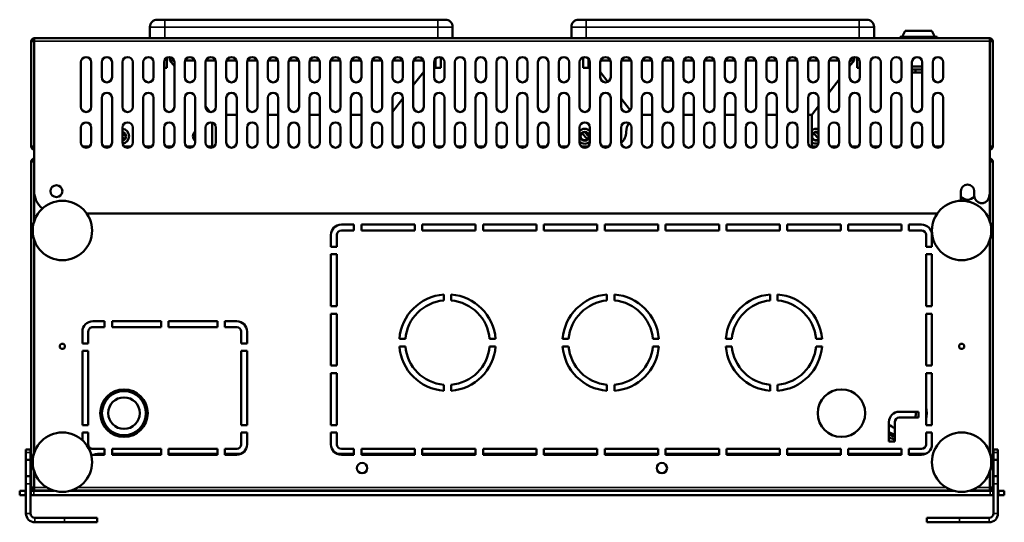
# Model space of a CAD drawing. Header units: millimetres. Extents: x -1106 to 8832, y -1538 to 1985.
# Tile 6 of 42: x -183 to 481, y 1496 to 1835. Entities that reach past the tile are written whole.
import ezdxf

# ---------------------------------------------------------------- set-up
doc = ezdxf.new("R2010")
doc.units = ezdxf.units.MM
doc.layers.add('Видимые тонкие (ГОСТ)', color=7, linetype='Continuous', lineweight=35)
doc.layers.add('Видимый контур (ГОСТ)', color=7, linetype='Continuous', lineweight=50)

msp = doc.modelspace()

# ---------------------------------------------------------------- linework, layer by layer
at = {"layer": 'Видимые тонкие (ГОСТ)'}
for p, q in [((-84.88, 1834.58), (-84.88, 1829.58)), ((99.12, 1829.58), (99.12, 1834.58)), ((199.12, 1834.58), (199.12, 1829.58)), ((383.12, 1829.58), (383.12, 1834.58)), ((-84.88, 1829.58), (-94.88, 1829.58)), ((-84.88, 1829.58), (99.12, 1829.58)), ((-84.88, 1822.08), (-84.88, 1829.58)), ((109.12, 1829.58), (99.12, 1829.58)), ((99.12, 1829.58), (99.12, 1822.08)), ((199.12, 1829.58), (189.12, 1829.58)), ((199.12, 1829.58), (383.12, 1829.58)), ((199.12, 1822.08), (199.12, 1829.58)), ((393.12, 1829.58), (383.12, 1829.58)), ((383.12, 1829.58), (383.12, 1822.08)), ((471.12, 1820.08), (-172.88, 1820.08)), ((198.12, 1748.38), (198.12, 1748.58)), ((-175.38, 1543.08), (-178.38, 1543.08)), ((476.62, 1543.08), (473.62, 1543.08)), ((-178.38, 1522.08), (-175.38, 1522.08)), ((-164.41, 1519.58), (-172.88, 1519.58)), ((441.59, 1519.58), (-143.34, 1519.58)), ((471.12, 1519.58), (462.66, 1519.58)), ((473.62, 1522.08), (476.62, 1522.08)), ((-173.13, 1514.33), (-173.13, 1517.33)), ((471.37, 1517.33), (471.37, 1514.33)), ((-178.38, 1502.08), (-175.38, 1502.08)), ((473.62, 1502.08), (476.62, 1502.08)), ((-172.38, 1499.08), (-172.38, 1496.08)), ((-152.38, 1499.08), (-152.38, 1496.08)), ((450.62, 1496.08), (450.62, 1499.08)), ((470.62, 1496.08), (470.62, 1499.08))]:
    msp.add_line(p, q, dxfattribs=at)
msp.add_circle((-112.38, 1569.58), 15.55, dxfattribs=at)
for radius, start, end in [(15.55, 241.17021, 256.9953), (16.47, 242.90274, 257.72713)]:
    msp.add_arc((410.62, 1569.58), radius, start, end, dxfattribs=at)
at = {"layer": 'Видимый контур (ГОСТ)'}
for p, q in [((-89.88, 1834.58), (-84.88, 1834.58)), ((99.12, 1834.58), (-84.88, 1834.58)), ((99.12, 1834.58), (104.12, 1834.58)), ((194.12, 1834.58), (199.12, 1834.58)), ((383.12, 1834.58), (199.12, 1834.58)), ((383.12, 1834.58), (388.12, 1834.58)), ((-94.88, 1829.58), (-94.88, 1822.08)), ((109.12, 1822.08), (109.12, 1829.58)), ((189.12, 1829.58), (189.12, 1822.08)), ((393.12, 1822.08), (393.12, 1829.58)), ((414.12, 1827.08), (412.12, 1823.08)), ((414.12, 1827.08), (432.12, 1827.08)), ((432.12, 1827.08), (434.12, 1823.08)), ((-172.88, 1820.08), (-174.88, 1820.08)), ((-174.88, 1749.08), (-174.88, 1820.08)), ((-172.88, 1822.08), (-172.88, 1820.08)), ((-172.88, 1822.08), (471.12, 1822.08)), ((-172.88, 1719.08), (-172.88, 1820.08)), ((410.68, 1823.08), (435.57, 1823.08)), ((410.68, 1823.08), (410.68, 1822.08)), ((435.57, 1823.08), (435.57, 1822.08)), ((471.12, 1820.08), (471.12, 1822.08)), ((473.12, 1820.08), (471.12, 1820.08)), ((471.12, 1820.08), (471.12, 1719.08)), ((473.12, 1820.08), (473.12, 1749.08)), ((-141.38, 1775.88), (-141.38, 1805.88)), ((-134.38, 1805.88), (-134.38, 1775.88)), ((-127.38, 1795.88), (-127.38, 1805.88)), ((-120.38, 1805.88), (-120.38, 1795.88)), ((-113.38, 1775.88), (-113.38, 1805.88)), ((-106.38, 1805.88), (-106.38, 1775.88)), ((-99.38, 1795.88), (-99.38, 1805.88)), ((-92.38, 1805.88), (-92.38, 1795.88)), ((-85.38, 1775.88), (-85.38, 1805.88)), ((-83.38, 1809.04), (-83.38, 1802.08)), ((-81.38, 1809.34), (-81.38, 1807.08)), ((-81.38, 1807.08), (-78.38, 1803.23)), ((-81.38, 1807.08), (-78.59, 1807.08)), ((-78.38, 1805.88), (-78.38, 1775.88)), ((-71.38, 1795.88), (-71.38, 1805.88)), ((-71.16, 1807.08), (-64.59, 1807.08)), ((-64.38, 1805.88), (-64.38, 1795.88)), ((-57.38, 1775.88), (-57.38, 1805.88)), ((-57.16, 1807.08), (-50.59, 1807.08)), ((-50.38, 1805.88), (-50.38, 1775.88)), ((-43.38, 1795.88), (-43.38, 1805.88)), ((-43.16, 1807.08), (-36.59, 1807.08)), ((-36.38, 1805.88), (-36.38, 1795.88)), ((-29.38, 1775.88), (-29.38, 1805.88)), ((-29.16, 1807.08), (-22.59, 1807.08)), ((-22.38, 1805.88), (-22.38, 1775.88)), ((-15.38, 1795.88), (-15.38, 1805.88)), ((-15.16, 1807.08), (-8.59, 1807.08)), ((-8.38, 1805.88), (-8.38, 1795.88)), ((-1.38, 1775.88), (-1.38, 1805.88)), ((-1.16, 1807.08), (5.41, 1807.08)), ((5.62, 1805.88), (5.62, 1775.88)), ((12.62, 1795.88), (12.62, 1805.88)), ((12.84, 1807.08), (19.41, 1807.08)), ((19.62, 1805.88), (19.62, 1795.88)), ((26.62, 1775.88), (26.62, 1805.88)), ((26.84, 1807.08), (33.41, 1807.08)), ((33.62, 1805.88), (33.62, 1775.88)), ((40.62, 1795.88), (40.62, 1805.88)), ((40.84, 1807.08), (47.41, 1807.08)), ((47.62, 1805.88), (47.62, 1795.88)), ((54.62, 1775.88), (54.62, 1805.88)), ((54.84, 1807.08), (61.41, 1807.08)), ((61.62, 1805.88), (61.62, 1775.88)), ((68.62, 1795.88), (68.62, 1805.88)), ((68.84, 1807.08), (75.41, 1807.08)), ((75.62, 1805.88), (75.62, 1795.88)), ((82.62, 1775.88), (82.62, 1805.88)), ((82.84, 1807.08), (89.41, 1807.08)), ((89.62, 1805.88), (89.62, 1775.88)), ((96.62, 1795.88), (96.62, 1805.88)), ((97.62, 1808.33), (97.62, 1802.08)), ((101.12, 1809.23), (101.12, 1802.08)), ((103.62, 1805.88), (103.62, 1795.88)), ((110.62, 1775.88), (110.62, 1805.88)), ((117.62, 1805.88), (117.62, 1775.88)), ((124.62, 1795.88), (124.62, 1805.88)), ((131.62, 1805.88), (131.62, 1795.88)), ((138.62, 1775.88), (138.62, 1805.88)), ((145.62, 1805.88), (145.62, 1775.88)), ((152.62, 1795.88), (152.62, 1805.88)), ((159.62, 1805.88), (159.62, 1795.88)), ((166.62, 1775.88), (166.62, 1805.88)), ((173.62, 1805.88), (173.62, 1775.88)), ((180.62, 1795.88), (180.62, 1805.88)), ((187.62, 1805.88), (187.62, 1795.88)), ((194.62, 1775.88), (194.62, 1805.88)), ((197.12, 1809.23), (197.12, 1802.08)), ((200.62, 1808.33), (200.62, 1802.08)), ((201.62, 1805.88), (201.62, 1775.88)), ((208.62, 1795.88), (208.62, 1805.88)), ((208.84, 1807.08), (215.41, 1807.08)), ((215.62, 1805.88), (215.62, 1795.88)), ((222.62, 1775.88), (222.62, 1805.88)), ((222.84, 1807.08), (229.41, 1807.08)), ((229.62, 1805.88), (229.62, 1775.88)), ((236.62, 1795.88), (236.62, 1805.88)), ((236.84, 1807.08), (243.41, 1807.08)), ((243.62, 1805.88), (243.62, 1795.88)), ((250.62, 1775.88), (250.62, 1805.88)), ((250.84, 1807.08), (257.41, 1807.08)), ((257.62, 1805.88), (257.62, 1775.88)), ((264.62, 1795.88), (264.62, 1805.88)), ((264.84, 1807.08), (271.41, 1807.08)), ((271.62, 1805.88), (271.62, 1795.88)), ((278.62, 1775.88), (278.62, 1805.88)), ((278.84, 1807.08), (285.41, 1807.08)), ((285.62, 1805.88), (285.62, 1775.88)), ((292.62, 1795.88), (292.62, 1805.88)), ((292.84, 1807.08), (299.41, 1807.08)), ((299.62, 1805.88), (299.62, 1795.88)), ((306.62, 1775.88), (306.62, 1805.88)), ((306.84, 1807.08), (313.41, 1807.08)), ((313.62, 1805.88), (313.62, 1775.88)), ((320.62, 1795.88), (320.62, 1805.88)), ((320.84, 1807.08), (327.41, 1807.08)), ((327.62, 1805.88), (327.62, 1795.88)), ((334.62, 1775.88), (334.62, 1805.88)), ((334.84, 1807.08), (341.41, 1807.08)), ((341.62, 1805.88), (341.62, 1775.88)), ((348.62, 1795.88), (348.62, 1805.88)), ((348.84, 1807.08), (355.41, 1807.08)), ((355.62, 1805.88), (355.62, 1795.88)), ((362.62, 1775.88), (362.62, 1805.88)), ((362.84, 1807.08), (369.41, 1807.08)), ((369.62, 1805.88), (369.62, 1775.88)), ((376.62, 1803.23), (379.62, 1807.08)), ((376.62, 1795.88), (376.62, 1805.88)), ((376.84, 1807.08), (379.62, 1807.08)), ((379.62, 1809.34), (379.62, 1807.08)), ((381.62, 1809.04), (381.62, 1802.08)), ((383.62, 1805.88), (383.62, 1795.88)), ((390.62, 1775.88), (390.62, 1805.88)), ((397.62, 1805.88), (397.62, 1775.88)), ((404.62, 1795.88), (404.62, 1805.88)), ((411.62, 1805.88), (411.62, 1795.88)), ((418.62, 1775.88), (418.62, 1805.88)), ((425.62, 1805.88), (425.62, 1775.88)), ((432.62, 1795.88), (432.62, 1805.88)), ((439.62, 1805.88), (439.62, 1795.88)), ((-85.38, 1802.08), (-83.38, 1802.08)), ((82.62, 1790.43), (89.62, 1799.39)), ((97.62, 1802.08), (101.12, 1802.08)), ((197.12, 1802.08), (200.62, 1802.08)), ((208.62, 1799.39), (213.78, 1792.79)), ((381.62, 1802.08), (383.62, 1802.08)), ((418.62, 1803.08), (425.62, 1803.08)), ((425.62, 1801.08), (418.62, 1801.08)), ((421.02, 1799.08), (418.62, 1799.08)), ((421.02, 1801.08), (421.02, 1799.08)), ((425.62, 1799.08), (421.02, 1799.08)), ((362.62, 1785.31), (369.62, 1794.27)), ((-127.38, 1751.88), (-127.38, 1781.88)), ((-120.38, 1781.88), (-120.38, 1751.88)), ((-99.38, 1751.88), (-99.38, 1781.88)), ((-92.38, 1781.88), (-92.38, 1751.88)), ((-71.38, 1751.88), (-71.38, 1781.88)), ((-64.38, 1781.88), (-64.38, 1751.88)), ((-43.38, 1751.88), (-43.38, 1781.88)), ((-36.38, 1781.88), (-36.38, 1751.88)), ((-15.38, 1751.88), (-15.38, 1781.88)), ((-8.38, 1781.88), (-8.38, 1751.88)), ((12.62, 1751.88), (12.62, 1781.88)), ((19.62, 1781.88), (19.62, 1751.88)), ((40.62, 1751.88), (40.62, 1781.88)), ((47.62, 1781.88), (47.62, 1751.88)), ((68.62, 1751.88), (68.62, 1781.88)), ((68.62, 1772.5), (75.62, 1781.46)), ((75.62, 1781.88), (75.62, 1751.88)), ((96.62, 1751.88), (96.62, 1781.88)), ((103.62, 1781.88), (103.62, 1751.88)), ((124.62, 1751.88), (124.62, 1781.88)), ((131.62, 1781.88), (131.62, 1751.88)), ((152.62, 1751.88), (152.62, 1781.88)), ((159.62, 1781.88), (159.62, 1751.88)), ((180.62, 1751.88), (180.62, 1781.88)), ((187.62, 1781.88), (187.62, 1751.88)), ((208.62, 1751.88), (208.62, 1781.88)), ((215.62, 1781.88), (215.62, 1751.88)), ((222.62, 1781.46), (228.77, 1773.59)), ((236.62, 1751.88), (236.62, 1781.88)), ((243.62, 1781.88), (243.62, 1751.88)), ((264.62, 1751.88), (264.62, 1781.88)), ((271.62, 1781.88), (271.62, 1751.88)), ((292.62, 1751.88), (292.62, 1781.88)), ((299.62, 1781.88), (299.62, 1751.88)), ((320.62, 1751.88), (320.62, 1781.88)), ((327.62, 1781.88), (327.62, 1751.88)), ((348.62, 1751.88), (348.62, 1781.88)), ((355.62, 1781.88), (355.62, 1751.88)), ((376.62, 1751.88), (376.62, 1781.88)), ((383.62, 1781.88), (383.62, 1751.88)), ((404.62, 1751.88), (404.62, 1781.88)), ((411.62, 1781.88), (411.62, 1751.88)), ((432.62, 1751.88), (432.62, 1781.88)), ((439.62, 1781.88), (439.62, 1751.88)), ((-57.38, 1776.34), (-54.3, 1772.4)), ((351.12, 1770.58), (355.62, 1776.34)), ((-52.88, 1765.23), (-52.88, 1748.52)), ((-43.38, 1770.58), (-36.38, 1770.58)), ((-15.38, 1770.58), (-8.38, 1770.58)), ((12.62, 1770.58), (19.62, 1770.58)), ((40.62, 1770.58), (47.62, 1770.58)), ((236.62, 1770.58), (243.62, 1770.58)), ((264.62, 1770.58), (271.62, 1770.58)), ((292.62, 1770.58), (299.62, 1770.58)), ((320.62, 1770.58), (327.62, 1770.58)), ((348.62, 1770.58), (351.12, 1770.58)), ((351.12, 1748.52), (351.12, 1770.58)), ((-141.38, 1751.88), (-141.38, 1761.88)), ((-134.38, 1761.88), (-134.38, 1751.88)), ((-113.38, 1751.88), (-113.38, 1761.88)), ((-113.38, 1758.46), (-111.03, 1755.98)), ((-106.38, 1761.88), (-106.38, 1751.88)), ((-85.38, 1751.88), (-85.38, 1761.88)), ((-78.38, 1761.88), (-78.38, 1751.88)), ((-57.38, 1751.88), (-57.38, 1761.88)), ((-50.38, 1761.88), (-50.38, 1751.88)), ((-29.38, 1751.88), (-29.38, 1761.88)), ((-22.38, 1761.88), (-22.38, 1751.88)), ((-1.38, 1751.88), (-1.38, 1761.88)), ((5.62, 1761.88), (5.62, 1751.88)), ((26.62, 1751.88), (26.62, 1761.88)), ((33.62, 1761.88), (33.62, 1751.88)), ((54.62, 1751.88), (54.62, 1761.88)), ((61.62, 1761.88), (61.62, 1751.88)), ((82.62, 1751.88), (82.62, 1761.88)), ((89.62, 1761.88), (89.62, 1751.88)), ((110.62, 1751.88), (110.62, 1761.88)), ((117.62, 1761.88), (117.62, 1751.88)), ((138.62, 1751.88), (138.62, 1761.88)), ((145.62, 1761.88), (145.62, 1751.88)), ((166.62, 1751.88), (166.62, 1761.88)), ((173.62, 1761.88), (173.62, 1751.88)), ((194.62, 1751.88), (194.62, 1761.88)), ((196.44, 1757.86), (196.87, 1758.52)), ((198.19, 1758.92), (200.97, 1755.98)), ((201.62, 1761.88), (201.62, 1751.88)), ((222.62, 1751.88), (222.62, 1761.88)), ((229.62, 1761.88), (229.62, 1751.88)), ((250.62, 1751.88), (250.62, 1761.88)), ((257.62, 1761.88), (257.62, 1751.88)), ((278.62, 1751.88), (278.62, 1761.88)), ((285.62, 1761.88), (285.62, 1751.88)), ((306.62, 1751.88), (306.62, 1761.88)), ((313.62, 1761.88), (313.62, 1751.88)), ((334.62, 1751.88), (334.62, 1761.88)), ((341.62, 1761.88), (341.62, 1751.88)), ((352.44, 1757.86), (352.87, 1758.52)), ((354.19, 1758.92), (355.62, 1757.4)), ((362.62, 1751.88), (362.62, 1761.88)), ((369.62, 1761.88), (369.62, 1751.88)), ((390.62, 1751.88), (390.62, 1761.88)), ((397.62, 1761.88), (397.62, 1751.88)), ((418.62, 1751.88), (418.62, 1761.88)), ((425.62, 1761.88), (425.62, 1751.88)), ((-112.2, 1754.3), (-113.38, 1755.55)), ((-112.2, 1754.3), (-111.51, 1754.68)), ((199.8, 1754.3), (196.44, 1757.86)), ((199.8, 1754.3), (200.49, 1754.68)), ((355.62, 1754.49), (352.44, 1757.86)), ((-174.88, 1749.08), (-172.88, 1749.08)), ((-139.98, 1749.08), (-135.78, 1749.08)), ((-125.98, 1749.08), (-121.78, 1749.08)), ((-111.98, 1749.08), (-107.78, 1749.08)), ((-97.98, 1749.08), (-93.78, 1749.08)), ((-95.88, 1749.08), (-95.88, 1748.38)), ((-83.98, 1749.08), (-79.78, 1749.08)), ((-69.98, 1749.08), (-65.78, 1749.08)), ((-55.98, 1749.08), (-52.88, 1749.08)), ((70.02, 1749.08), (74.22, 1749.08)), ((84.02, 1749.08), (88.22, 1749.08)), ((98.02, 1749.08), (102.22, 1749.08)), ((112.02, 1749.08), (116.22, 1749.08)), ((126.02, 1749.08), (130.22, 1749.08)), ((140.02, 1749.08), (144.22, 1749.08)), ((154.02, 1749.08), (158.22, 1749.08)), ((168.02, 1749.08), (172.22, 1749.08)), ((182.02, 1749.08), (186.22, 1749.08)), ((196.02, 1749.08), (200.22, 1749.08)), ((196.96, 1748.58), (198.12, 1748.58)), ((198.12, 1748.58), (199.29, 1748.58)), ((210.02, 1749.08), (214.22, 1749.08)), ((351.12, 1749.08), (354.22, 1749.08)), ((353.29, 1748.58), (351.12, 1748.58)), ((364.02, 1749.08), (368.22, 1749.08)), ((378.02, 1749.08), (382.22, 1749.08)), ((392.02, 1749.08), (396.22, 1749.08)), ((406.02, 1749.08), (410.22, 1749.08)), ((420.02, 1749.08), (424.22, 1749.08)), ((434.02, 1749.08), (438.22, 1749.08)), ((471.12, 1749.08), (473.12, 1749.08)), ((471.62, 1749.08), (471.62, 1748.21)), ((-172.88, 1739.08), (-174.88, 1739.08)), ((-174.88, 1739.08), (-174.88, 1519.58)), ((473.12, 1739.08), (471.12, 1739.08)), ((473.12, 1519.58), (473.12, 1739.08)), ((-172.88, 1698.82), (-172.88, 1719.08)), ((451.62, 1712.57), (451.62, 1719.08)), ((460.62, 1719.08), (460.62, 1715.95)), ((471.12, 1719.08), (471.12, 1698.82)), ((460.62, 1715.95), (460.62, 1715.5)), ((-137.51, 1704.08), (435.76, 1704.08)), ((34.12, 1696.58), (42.62, 1696.58)), ((42.62, 1692.58), (34.12, 1692.58)), ((42.62, 1696.58), (42.62, 1692.58)), ((47.62, 1692.58), (47.62, 1696.58)), ((47.62, 1696.58), (83.62, 1696.58)), ((83.62, 1692.58), (47.62, 1692.58)), ((83.62, 1696.58), (83.62, 1692.58)), ((88.62, 1696.58), (124.62, 1696.58)), ((88.62, 1692.58), (88.62, 1696.58)), ((124.62, 1692.58), (88.62, 1692.58)), ((124.62, 1696.58), (124.62, 1692.58)), ((129.62, 1696.58), (165.62, 1696.58)), ((129.62, 1692.58), (129.62, 1696.58)), ((165.62, 1692.58), (129.62, 1692.58)), ((165.62, 1696.58), (165.62, 1692.58)), ((170.62, 1696.58), (206.62, 1696.58)), ((170.62, 1692.58), (170.62, 1696.58)), ((206.62, 1692.58), (170.62, 1692.58)), ((206.62, 1696.58), (206.62, 1692.58)), ((211.62, 1696.58), (247.62, 1696.58)), ((211.62, 1692.58), (211.62, 1696.58)), ((247.62, 1692.58), (211.62, 1692.58)), ((247.62, 1696.58), (247.62, 1692.58)), ((252.62, 1696.58), (288.62, 1696.58)), ((252.62, 1692.58), (252.62, 1696.58)), ((288.62, 1692.58), (252.62, 1692.58)), ((288.62, 1696.58), (288.62, 1692.58)), ((293.62, 1696.58), (329.62, 1696.58)), ((293.62, 1692.58), (293.62, 1696.58)), ((329.62, 1692.58), (293.62, 1692.58)), ((329.62, 1696.58), (329.62, 1692.58)), ((334.62, 1696.58), (370.62, 1696.58)), ((334.62, 1692.58), (334.62, 1696.58)), ((370.62, 1692.58), (334.62, 1692.58)), ((370.62, 1696.58), (370.62, 1692.58)), ((375.62, 1696.58), (411.62, 1696.58)), ((375.62, 1692.58), (375.62, 1696.58)), ((411.62, 1692.58), (375.62, 1692.58)), ((411.62, 1696.58), (411.62, 1692.58)), ((416.62, 1692.58), (416.62, 1696.58)), ((416.62, 1696.58), (425.12, 1696.58)), ((425.12, 1692.58), (416.62, 1692.58)), ((-172.88, 1542.82), (-172.88, 1686.33)), ((27.12, 1681.58), (27.12, 1689.58)), ((31.12, 1689.58), (31.12, 1681.58)), ((428.12, 1681.58), (428.12, 1689.58)), ((432.12, 1689.58), (432.12, 1681.58)), ((471.12, 1686.33), (471.12, 1542.82)), ((31.12, 1681.58), (27.12, 1681.58)), ((432.12, 1681.58), (428.12, 1681.58)), ((27.12, 1641.58), (27.12, 1676.58)), ((27.12, 1676.58), (31.12, 1676.58)), ((31.12, 1676.58), (31.12, 1641.58)), ((428.12, 1641.58), (428.12, 1676.58)), ((428.12, 1676.58), (432.12, 1676.58)), ((432.12, 1676.58), (432.12, 1641.58)), ((103.14, 1649.48), (103.14, 1645.47)), ((108.14, 1645.47), (108.14, 1649.48)), ((213.14, 1649.48), (213.14, 1645.47)), ((218.14, 1645.47), (218.14, 1649.48)), ((323.14, 1649.48), (323.14, 1645.47)), ((328.14, 1645.47), (328.14, 1649.48)), ((31.12, 1641.58), (27.12, 1641.58)), ((432.12, 1641.58), (428.12, 1641.58)), ((27.12, 1601.58), (27.12, 1636.58)), ((27.12, 1636.58), (31.12, 1636.58)), ((31.12, 1636.58), (31.12, 1601.58)), ((428.12, 1601.58), (428.12, 1636.58)), ((428.12, 1636.58), (432.12, 1636.58)), ((432.12, 1636.58), (432.12, 1601.58)), ((-133.38, 1631.48), (-125.38, 1631.48)), ((-125.38, 1627.48), (-133.38, 1627.48)), ((-125.38, 1631.48), (-125.38, 1627.48)), ((-120.38, 1627.48), (-120.38, 1631.48)), ((-120.38, 1631.48), (-87.38, 1631.48)), ((-87.38, 1627.48), (-120.38, 1627.48)), ((-87.38, 1631.48), (-87.38, 1627.48)), ((-82.38, 1627.48), (-82.38, 1631.48)), ((-82.38, 1631.48), (-49.38, 1631.48)), ((-49.38, 1627.48), (-82.38, 1627.48)), ((-49.38, 1631.48), (-49.38, 1627.48)), ((-44.38, 1627.48), (-44.38, 1631.48)), ((-44.38, 1631.48), (-36.38, 1631.48)), ((-36.38, 1627.48), (-44.38, 1627.48)), ((-140.38, 1616.48), (-140.38, 1624.48)), ((-136.38, 1624.47), (-136.38, 1616.48)), ((-33.38, 1616.48), (-33.38, 1624.48)), ((-29.38, 1624.48), (-29.38, 1616.48)), ((77.25, 1619.58), (73.23, 1619.58)), ((138.04, 1619.58), (134.03, 1619.58)), ((187.25, 1619.58), (183.23, 1619.58)), ((248.04, 1619.58), (244.03, 1619.58)), ((297.25, 1619.58), (293.23, 1619.58)), ((358.04, 1619.58), (354.03, 1619.58)), ((-136.38, 1616.48), (-140.38, 1616.48)), ((-29.38, 1616.48), (-33.38, 1616.48)), ((73.23, 1614.58), (77.25, 1614.58)), ((134.03, 1614.58), (138.04, 1614.58)), ((183.23, 1614.58), (187.25, 1614.58)), ((244.03, 1614.58), (248.04, 1614.58)), ((293.23, 1614.58), (297.25, 1614.58)), ((354.03, 1614.58), (358.04, 1614.58)), ((-140.38, 1561.58), (-140.38, 1611.48)), ((-140.38, 1611.48), (-136.38, 1611.48)), ((-136.38, 1611.48), (-136.38, 1561.58)), ((-33.38, 1611.48), (-29.38, 1611.48)), ((-33.38, 1561.58), (-33.38, 1611.48)), ((-29.38, 1611.48), (-29.38, 1561.58)), ((31.12, 1601.58), (27.12, 1601.58)), ((432.12, 1601.58), (428.12, 1601.58)), ((27.12, 1561.58), (27.12, 1596.58)), ((27.12, 1596.58), (31.12, 1596.58)), ((31.12, 1596.58), (31.12, 1561.58)), ((428.12, 1596.58), (432.12, 1596.58)), ((428.12, 1561.58), (428.12, 1596.58)), ((432.12, 1596.58), (432.12, 1561.58)), ((103.14, 1588.69), (103.14, 1584.67)), ((108.14, 1584.67), (108.14, 1588.69)), ((213.14, 1588.69), (213.14, 1584.67)), ((218.14, 1584.67), (218.14, 1588.69)), ((323.14, 1588.69), (323.14, 1584.67)), ((328.14, 1584.67), (328.14, 1588.69)), ((410.12, 1570.58), (423.12, 1570.58)), ((423.12, 1566.58), (410.12, 1566.58)), ((423.12, 1570.58), (423.12, 1566.58)), ((-136.38, 1561.58), (-140.38, 1561.58)), ((-29.38, 1561.58), (-33.38, 1561.58)), ((31.12, 1561.58), (27.12, 1561.58)), ((403.12, 1550.58), (403.12, 1563.58)), ((407.12, 1563.58), (407.12, 1550.58)), ((432.12, 1561.58), (428.12, 1561.58)), ((-140.38, 1551.33), (-140.38, 1556.58)), ((-140.38, 1556.58), (-136.38, 1556.58)), ((-136.38, 1556.58), (-136.38, 1548.58)), ((-33.38, 1548.58), (-33.38, 1556.58)), ((-33.38, 1556.58), (-29.38, 1556.58)), ((-29.38, 1556.58), (-29.38, 1548.58)), ((27.12, 1548.58), (27.12, 1556.58)), ((27.12, 1556.58), (31.12, 1556.58)), ((31.12, 1556.58), (31.12, 1548.58)), ((428.12, 1548.58), (428.12, 1556.58)), ((428.12, 1556.58), (432.12, 1556.58)), ((432.12, 1556.58), (432.12, 1548.58)), ((407.12, 1550.58), (403.12, 1550.58)), ((-175.38, 1545.08), (-178.38, 1545.08)), ((-178.38, 1543.08), (-178.38, 1545.08)), ((-178.38, 1538.08), (-178.38, 1543.08)), ((-175.38, 1545.08), (-175.38, 1543.08)), ((-175.38, 1543.08), (-175.38, 1538.08)), ((-133.38, 1545.58), (-125.38, 1545.58)), ((-125.38, 1541.58), (-133.38, 1541.58)), ((-129.88, 1542.08), (-125.38, 1542.08)), ((-125.38, 1545.58), (-125.38, 1541.58)), ((-120.38, 1541.58), (-120.38, 1545.58)), ((-120.38, 1545.58), (-87.38, 1545.58)), ((-120.38, 1542.08), (-87.38, 1542.08)), ((-87.38, 1541.58), (-120.38, 1541.58)), ((-87.38, 1545.58), (-87.38, 1541.58)), ((-82.38, 1541.58), (-82.38, 1545.58)), ((-82.38, 1545.58), (-49.38, 1545.58)), ((-82.38, 1542.08), (-49.38, 1542.08)), ((-49.38, 1541.58), (-82.38, 1541.58)), ((-49.38, 1545.58), (-49.38, 1541.58)), ((-44.38, 1541.58), (-44.38, 1545.58)), ((-44.38, 1545.58), (-36.38, 1545.58)), ((-44.38, 1542.08), (-33.78, 1542.08)), ((-36.38, 1541.58), (-44.38, 1541.58)), ((31.52, 1542.08), (42.62, 1542.08)), ((34.12, 1545.58), (42.62, 1545.58)), ((42.62, 1541.58), (34.12, 1541.58)), ((42.62, 1545.58), (42.62, 1541.58)), ((47.62, 1541.58), (47.62, 1545.58)), ((47.62, 1545.58), (83.62, 1545.58)), ((47.62, 1542.08), (83.62, 1542.08)), ((83.62, 1541.58), (47.62, 1541.58)), ((83.62, 1545.58), (83.62, 1541.58)), ((88.62, 1541.58), (88.62, 1545.58)), ((88.62, 1545.58), (124.62, 1545.58)), ((88.62, 1542.08), (124.62, 1542.08)), ((124.62, 1541.58), (88.62, 1541.58)), ((124.62, 1545.58), (124.62, 1541.58)), ((129.62, 1541.58), (129.62, 1545.58)), ((129.62, 1545.58), (165.62, 1545.58)), ((129.62, 1542.08), (165.62, 1542.08)), ((165.62, 1541.58), (129.62, 1541.58)), ((165.62, 1545.58), (165.62, 1541.58)), ((170.62, 1541.58), (170.62, 1545.58)), ((170.62, 1545.58), (206.62, 1545.58)), ((170.62, 1542.08), (206.62, 1542.08)), ((206.62, 1541.58), (170.62, 1541.58)), ((206.62, 1545.58), (206.62, 1541.58)), ((211.62, 1541.58), (211.62, 1545.58)), ((211.62, 1545.58), (247.62, 1545.58)), ((211.62, 1542.08), (247.62, 1542.08)), ((247.62, 1541.58), (211.62, 1541.58)), ((247.62, 1545.58), (247.62, 1541.58)), ((252.62, 1541.58), (252.62, 1545.58)), ((252.62, 1545.58), (288.62, 1545.58)), ((252.62, 1542.08), (288.62, 1542.08)), ((288.62, 1541.58), (252.62, 1541.58)), ((288.62, 1545.58), (288.62, 1541.58)), ((293.62, 1541.58), (293.62, 1545.58)), ((293.62, 1545.58), (329.62, 1545.58)), ((293.62, 1542.08), (329.62, 1542.08)), ((329.62, 1541.58), (293.62, 1541.58)), ((329.62, 1545.58), (329.62, 1541.58)), ((334.62, 1541.58), (334.62, 1545.58)), ((334.62, 1545.58), (370.62, 1545.58)), ((334.62, 1542.08), (370.62, 1542.08)), ((370.62, 1541.58), (334.62, 1541.58)), ((370.62, 1545.58), (370.62, 1541.58)), ((375.62, 1541.58), (375.62, 1545.58)), ((375.62, 1545.58), (411.62, 1545.58)), ((375.62, 1542.08), (411.62, 1542.08)), ((411.62, 1541.58), (375.62, 1541.58)), ((411.62, 1545.58), (411.62, 1541.58)), ((416.62, 1541.58), (416.62, 1545.58)), ((416.62, 1545.58), (425.12, 1545.58)), ((416.62, 1542.08), (427.72, 1542.08)), ((425.12, 1541.58), (416.62, 1541.58)), ((476.62, 1545.08), (473.62, 1545.08)), ((473.62, 1543.08), (473.62, 1545.08)), ((473.62, 1538.08), (473.62, 1543.08)), ((476.62, 1545.08), (476.62, 1543.08)), ((476.62, 1543.08), (476.62, 1538.08)), ((-178.38, 1538.08), (-175.38, 1538.08)), ((-178.38, 1527.08), (-178.38, 1538.08)), ((-175.38, 1538.08), (-175.38, 1527.08)), ((473.62, 1538.08), (476.62, 1538.08)), ((473.62, 1527.08), (473.62, 1538.08)), ((476.62, 1538.08), (476.62, 1527.08)), ((-178.38, 1522.08), (-178.38, 1527.08)), ((-175.38, 1527.08), (-178.38, 1527.08)), ((-175.38, 1527.08), (-175.38, 1522.08)), ((-172.88, 1519.58), (-172.88, 1530.33)), ((471.12, 1530.33), (471.12, 1519.58)), ((473.62, 1522.08), (473.62, 1527.08)), ((476.62, 1527.08), (473.62, 1527.08)), ((476.62, 1527.08), (476.62, 1522.08)), ((-178.38, 1522.08), (-178.38, 1502.08)), ((-175.38, 1522.08), (-175.38, 1502.08)), ((-174.88, 1519.58), (-172.88, 1519.58)), ((-172.88, 1519.58), (-172.88, 1517.58)), ((471.12, 1519.58), (473.12, 1519.58)), ((471.12, 1517.58), (471.12, 1519.58)), ((473.62, 1522.08), (473.62, 1502.08)), ((476.62, 1502.08), (476.62, 1522.08)), ((-182.63, 1517.33), (-182.63, 1514.33)), ((-182.63, 1517.33), (-178.63, 1517.33)), ((-178.63, 1514.33), (-182.63, 1514.33)), ((-178.63, 1514.33), (-178.63, 1517.33)), ((-178.63, 1517.33), (-178.38, 1517.33)), ((-178.38, 1514.33), (-178.63, 1514.33)), ((-175.38, 1517.33), (-175.13, 1517.33)), ((-175.13, 1514.33), (-175.38, 1514.33)), ((-175.13, 1517.33), (-173.13, 1517.33)), ((-175.13, 1517.33), (-175.13, 1514.33)), ((-173.13, 1514.33), (-175.13, 1514.33)), ((-159.3, 1517.33), (-173.13, 1517.33)), ((-173.13, 1514.33), (471.37, 1514.33)), ((-160.12, 1517.58), (-172.88, 1517.58)), ((446.7, 1517.33), (-148.45, 1517.33)), ((445.88, 1517.58), (-147.63, 1517.58)), ((471.37, 1517.33), (457.55, 1517.33)), ((471.12, 1517.58), (458.37, 1517.58)), ((471.37, 1517.33), (473.37, 1517.33)), ((473.37, 1514.33), (471.37, 1514.33)), ((473.37, 1514.33), (473.37, 1517.33)), ((473.37, 1517.33), (473.62, 1517.33)), ((473.62, 1514.33), (473.37, 1514.33)), ((476.62, 1517.33), (476.87, 1517.33)), ((476.87, 1514.33), (476.62, 1514.33)), ((476.87, 1517.33), (480.87, 1517.33)), ((476.87, 1517.33), (476.87, 1514.33)), ((480.87, 1514.33), (476.87, 1514.33)), ((480.87, 1514.33), (480.87, 1517.33)), ((-152.38, 1499.08), (-172.38, 1499.08)), ((-152.38, 1496.08), (-172.38, 1496.08)), ((-152.38, 1499.08), (-130.38, 1499.08)), ((-130.38, 1496.08), (-152.38, 1496.08)), ((-130.38, 1496.08), (-130.38, 1499.08)), ((428.62, 1499.08), (450.62, 1499.08)), ((428.62, 1499.08), (428.62, 1496.08)), ((450.62, 1496.08), (428.62, 1496.08)), ((470.62, 1499.08), (450.62, 1499.08)), ((470.62, 1496.08), (450.62, 1496.08))]:
    msp.add_line(p, q, dxfattribs=at)
for centre, radius in [((198.12, 1756.08), 3), ((-157.88, 1719.08), 4), ((-153.88, 1692.58), 20), ((452.12, 1692.58), 20), ((-153.88, 1614.58), 1.75), ((452.12, 1614.58), 1.75), ((-112.38, 1569.58), 16), ((-112.38, 1569.58), 14.8), ((-112.38, 1569.58), 10.64), ((371.12, 1569.58), 16), ((-153.88, 1536.58), 20), ((452.12, 1536.58), 20), ((48.12, 1532.58), 3.5), ((250.12, 1532.58), 3.5)]:
    msp.add_circle(centre, radius, dxfattribs=at)
for centre, radius, start, end in [((-89.88, 1829.58), 5, 90, 180), ((104.12, 1829.58), 5, 0, 90), ((194.12, 1829.58), 5, 90, 180), ((388.12, 1829.58), 5, 0, 90), ((-172.88, 1820.08), 2, 90, 180), ((-172.88, 1820.08), 1, 90, 180), ((471.12, 1820.08), 2, 0, 90), ((471.12, 1820.08), 1, 0, 90), ((-137.88, 1805.88), 3.5, 0, 180), ((-123.88, 1805.88), 3.5, 0, 180), ((-109.88, 1805.88), 3.5, 0, 180), ((-95.88, 1805.88), 3.5, 0, 180), ((-81.88, 1805.88), 3.5, 0, 180), ((-67.88, 1805.88), 3.5, 0, 180), ((-53.88, 1805.88), 3.5, 0, 180), ((-39.88, 1805.88), 3.5, 0, 180), ((-25.88, 1805.88), 3.5, 0, 180), ((-11.88, 1805.88), 3.5, 0, 180), ((2.12, 1805.88), 3.5, 0, 180), ((16.12, 1805.88), 3.5, 0, 180), ((30.12, 1805.88), 3.5, 0, 180), ((44.12, 1805.88), 3.5, 0, 180), ((58.12, 1805.88), 3.5, 0, 180), ((72.12, 1805.88), 3.5, 0, 180), ((86.12, 1805.88), 3.5, 0, 180), ((100.12, 1805.88), 3.5, 0, 180), ((114.12, 1805.88), 3.5, 0, 180), ((128.12, 1805.88), 3.5, 0, 180), ((142.12, 1805.88), 3.5, 0, 180), ((156.12, 1805.88), 3.5, 0, 180), ((170.12, 1805.88), 3.5, 0, 180), ((184.12, 1805.88), 3.5, 0, 180), ((198.12, 1805.88), 3.5, 0, 180), ((212.12, 1805.88), 3.5, 0, 180), ((226.12, 1805.88), 3.5, 0, 180), ((240.12, 1805.88), 3.5, 0, 180), ((254.12, 1805.88), 3.5, 0, 180), ((268.12, 1805.88), 3.5, 0, 180), ((282.12, 1805.88), 3.5, 0, 180), ((296.12, 1805.88), 3.5, 0, 180), ((310.12, 1805.88), 3.5, 0, 180), ((324.12, 1805.88), 3.5, 0, 180), ((338.12, 1805.88), 3.5, 0, 180), ((352.12, 1805.88), 3.5, 0, 180), ((366.12, 1805.88), 3.5, 0, 180), ((380.12, 1805.88), 3.5, 0, 180), ((394.12, 1805.88), 3.5, 0, 180), ((408.12, 1805.88), 3.5, 0, 180), ((422.12, 1805.88), 3.5, 0, 180), ((436.12, 1805.88), 3.5, 0, 180), ((-123.88, 1795.88), 3.5, 180, 0), ((-95.88, 1795.88), 3.5, 180, 0), ((-67.88, 1795.88), 3.5, 180, 0), ((-39.88, 1795.88), 3.5, 180, 0), ((-11.88, 1795.88), 3.5, 180, 0), ((16.12, 1795.88), 3.5, 180, 0), ((44.12, 1795.88), 3.5, 180, 0), ((72.12, 1795.88), 3.5, 180, 0), ((100.12, 1795.88), 3.5, 180, 0), ((128.12, 1795.88), 3.5, 180, 0), ((156.12, 1795.88), 3.5, 180, 0), ((184.12, 1795.88), 3.5, 180, 0), ((212.12, 1795.88), 3.5, 180, 0), ((240.12, 1795.88), 3.5, 180, 0), ((268.12, 1795.88), 3.5, 180, 0), ((296.12, 1795.88), 3.5, 180, 0), ((324.12, 1795.88), 3.5, 180, 0), ((352.12, 1795.88), 3.5, 180, 0), ((380.12, 1795.88), 3.5, 180, 0), ((408.12, 1795.88), 3.5, 180, 0), ((436.12, 1795.88), 3.5, 180, 0), ((-123.88, 1781.88), 3.5, 0, 180), ((-95.88, 1781.88), 3.5, 0, 180), ((-67.88, 1781.88), 3.5, 0, 180), ((-39.88, 1781.88), 3.5, 0, 180), ((-11.88, 1781.88), 3.5, 0, 180), ((16.12, 1781.88), 3.5, 0, 180), ((44.12, 1781.88), 3.5, 0, 180), ((72.12, 1781.88), 3.5, 0, 180), ((100.12, 1781.88), 3.5, 0, 180), ((128.12, 1781.88), 3.5, 0, 180), ((156.12, 1781.88), 3.5, 0, 180), ((184.12, 1781.88), 3.5, 0, 180), ((212.12, 1781.88), 3.5, 0, 180), ((240.12, 1781.88), 3.5, 0, 180), ((268.12, 1781.88), 3.5, 0, 180), ((296.12, 1781.88), 3.5, 0, 180), ((324.12, 1781.88), 3.5, 0, 180), ((352.12, 1781.88), 3.5, 0, 180), ((380.12, 1781.88), 3.5, 0, 180), ((408.12, 1781.88), 3.5, 0, 180), ((436.12, 1781.88), 3.5, 0, 180), ((-137.88, 1775.88), 3.5, 180, 0), ((-109.88, 1775.88), 3.5, 180, 0), ((-81.88, 1775.88), 3.5, 180, 0), ((-53.88, 1775.88), 3.5, 180, 0), ((-25.88, 1775.88), 3.5, 180, 0), ((2.12, 1775.88), 3.5, 180, 0), ((30.12, 1775.88), 3.5, 180, 0), ((58.12, 1775.88), 3.5, 180, 0), ((86.12, 1775.88), 3.5, 180, 0), ((114.12, 1775.88), 3.5, 180, 0), ((142.12, 1775.88), 3.5, 180, 0), ((170.12, 1775.88), 3.5, 180, 0), ((198.12, 1775.88), 3.5, 180, 0), ((226.12, 1775.88), 3.5, 180, 0), ((254.12, 1775.88), 3.5, 180, 0), ((282.12, 1775.88), 3.5, 180, 0), ((310.12, 1775.88), 3.5, 180, 0), ((338.12, 1775.88), 3.5, 180, 0), ((366.12, 1775.88), 3.5, 180, 0), ((394.12, 1775.88), 3.5, 180, 0), ((422.12, 1775.88), 3.5, 180, 0), ((-137.88, 1761.88), 3.5, 0, 180), ((-109.88, 1761.88), 3.5, 0, 180), ((-81.88, 1761.88), 3.5, 0, 180), ((-53.88, 1761.88), 3.5, 0, 180), ((-25.88, 1761.88), 3.5, 0, 180), ((2.12, 1761.88), 3.5, 0, 180), ((30.12, 1761.88), 3.5, 0, 180), ((58.12, 1761.88), 3.5, 0, 180), ((86.12, 1761.88), 3.5, 0, 180), ((114.12, 1761.88), 3.5, 0, 180), ((142.12, 1761.88), 3.5, 0, 180), ((170.12, 1761.88), 3.5, 0, 180), ((198.12, 1761.88), 3.5, 0, 180), ((226.12, 1761.88), 3.5, 0, 180), ((254.12, 1761.88), 3.5, 0, 180), ((282.12, 1761.88), 3.5, 0, 180), ((310.12, 1761.88), 3.5, 0, 180), ((338.12, 1761.88), 3.5, 0, 180), ((366.12, 1761.88), 3.5, 0, 180), ((394.12, 1761.88), 3.5, 0, 180), ((422.12, 1761.88), 3.5, 0, 180), ((-113.88, 1756.08), 5, 276.71646, 84.26083), ((-113.88, 1756.08), 3, 279.59407, 80.40593), ((-61.88, 1756.08), 4, 128.68219, 231.31781), ((198.12, 1756.08), 5, 45.573, 134.427), ((198.12, 1756.08), 2.75, 89.71737, 356.99224), ((216.12, 1759.08), 10, 310.69898, 0), ((236.12, 1759.08), 10, 144.70201, 180), ((354.12, 1756.08), 5, 72.5424, 126.8699), ((354.12, 1756.08), 3, 60, 300), ((354.12, 1756.08), 2.75, 89.71737, 303.05573), ((-137.88, 1751.88), 3.5, 180, 0), ((-123.88, 1751.88), 3.5, 180, 0), ((-113.88, 1756.08), 2.75, 280.47568, 356.99224), ((-109.88, 1751.88), 3.5, 180, 0), ((-95.88, 1751.88), 3.5, 180, 0), ((-81.88, 1751.88), 3.5, 180, 0), ((-67.88, 1751.88), 3.5, 180, 0), ((-61.88, 1756.08), 3, 146.44269, 213.55731), ((-53.88, 1751.88), 3.5, 180, 0), ((-39.88, 1751.88), 3.5, 180, 0), ((-25.88, 1751.88), 3.5, 180, 0), ((-11.88, 1751.88), 3.5, 180, 0), ((2.12, 1751.88), 3.5, 180, 0), ((16.12, 1751.88), 3.5, 180, 0), ((30.12, 1751.88), 3.5, 180, 0), ((44.12, 1751.88), 3.5, 180, 0), ((58.12, 1751.88), 3.5, 180, 0), ((72.12, 1751.88), 3.5, 180, 0), ((86.12, 1751.88), 3.5, 180, 0), ((100.12, 1751.88), 3.5, 180, 0), ((114.12, 1751.88), 3.5, 180, 0), ((128.12, 1751.88), 3.5, 180, 0), ((142.12, 1751.88), 3.5, 180, 0), ((156.12, 1751.88), 3.5, 180, 0), ((170.12, 1751.88), 3.5, 180, 0), ((184.12, 1751.88), 3.5, 180, 0), ((198.12, 1756.08), 5, 225.573, 314.427), ((198.12, 1751.88), 3.5, 180, 0), ((212.12, 1751.88), 3.5, 180, 0), ((226.12, 1751.88), 3.5, 180, 0), ((240.12, 1751.88), 3.5, 180, 0), ((254.12, 1751.88), 3.5, 180, 0), ((268.12, 1751.88), 3.5, 180, 0), ((282.12, 1751.88), 3.5, 180, 0), ((296.12, 1751.88), 3.5, 180, 0), ((310.12, 1751.88), 3.5, 180, 0), ((324.12, 1751.88), 3.5, 180, 0), ((338.12, 1751.88), 3.5, 180, 0), ((352.12, 1751.88), 3.5, 180, 0), ((354.12, 1756.08), 5, 233.1301, 286.86732), ((366.12, 1751.88), 3.5, 180, 0), ((380.12, 1751.88), 3.5, 180, 0), ((394.12, 1751.88), 3.5, 180, 0), ((408.12, 1751.88), 3.5, 180, 0), ((422.12, 1751.88), 3.5, 180, 0), ((436.12, 1751.88), 3.5, 180, 0), ((-172.88, 1749.08), 2, 180, 270), ((-172.88, 1749.08), 1, 180, 270), ((350.87, 1749.08), 0.5, 300, 0), ((471.12, 1749.08), 2, 270, 0), ((471.12, 1749.08), 1, 270, 0), ((-172.88, 1739.08), 2, 90, 180), ((-172.88, 1739.08), 1, 90, 180), ((471.12, 1739.08), 2, 0, 90), ((471.12, 1739.08), 1, 0, 90), ((-157.88, 1719.08), 15, 180, 231.09055), ((456.12, 1719.08), 4.5, 0, 180), ((456.12, 1719.08), 15, 341.80513, 0), ((456.12, 1719.08), 5.75, 218.49995, 321.80199), ((465.62, 1715.95), 5, 180, 341.80513), ((34.12, 1689.58), 7, 90, 180), ((34.12, 1689.58), 3, 90, 180), ((425.12, 1689.58), 7, 0, 90), ((425.12, 1689.58), 3, 0, 90), ((105.64, 1617.08), 32.5, 94.41173, 175.58827), ((105.64, 1617.08), 32.5, 4.41173, 85.58827), ((215.64, 1617.08), 32.5, 94.41173, 175.58827), ((215.64, 1617.08), 32.5, 4.41173, 85.58827), ((325.64, 1617.08), 32.5, 94.41173, 175.58827), ((325.64, 1617.08), 32.5, 4.41173, 85.58827), ((105.64, 1617.08), 28.5, 95.03241, 174.96759), ((105.64, 1617.08), 28.5, 5.03241, 84.96759), ((215.64, 1617.08), 28.5, 95.03241, 174.96759), ((215.64, 1617.08), 28.5, 5.03241, 84.96759), ((325.64, 1617.08), 28.5, 95.03241, 174.96759), ((325.64, 1617.08), 28.5, 5.03241, 84.96759), ((-133.38, 1624.48), 7, 90, 180), ((-133.38, 1624.48), 3, 89.97859, 180.02141), ((-36.38, 1624.48), 7, 0, 90), ((-36.38, 1624.48), 3, 0.06618, 90.06618), ((105.64, 1617.08), 32.5, 184.41173, 265.58827), ((105.64, 1617.08), 28.5, 185.03241, 264.96759), ((105.64, 1617.08), 32.5, 274.41173, 355.58827), ((105.64, 1617.08), 28.5, 275.03241, 354.96759), ((215.64, 1617.08), 32.5, 184.41173, 265.58827), ((215.64, 1617.08), 28.5, 185.03241, 264.96759), ((215.64, 1617.08), 28.5, 275.03241, 354.96759), ((215.64, 1617.08), 32.5, 274.41173, 355.58827), ((325.64, 1617.08), 32.5, 184.41173, 265.58827), ((325.64, 1617.08), 28.5, 185.03241, 264.96759), ((325.64, 1617.08), 28.5, 275.03241, 354.96759), ((325.64, 1617.08), 32.5, 274.41173, 355.58827), ((410.62, 1569.58), 18, 346.4638, 13.5362), ((410.12, 1563.58), 7, 90, 180), ((410.12, 1563.58), 3, 90, 180), ((410.62, 1569.58), 10.64, 343.62867, 5.39111), ((410.62, 1569.58), 10.64, 225.19844, 250.80172), ((410.62, 1569.58), 14.8, 239.55198, 256.32075), ((410.62, 1569.58), 18, 245.37568, 258.78773), ((-133.38, 1548.58), 3, 179.99997, 270), ((-36.38, 1548.58), 3, 269.9749, 359.9749), ((-36.38, 1548.58), 7, 270, 0), ((34.12, 1548.58), 7, 180, 270), ((34.12, 1548.58), 3, 180, 270), ((425.12, 1548.58), 7, 270, 0), ((425.12, 1548.58), 3, 270, 0), ((-133.38, 1548.58), 7, 260.45839, 270), ((-129.88, 1532.08), 10, 90, 108.19487), ((-172.88, 1519.58), 2, 180, 270), ((-172.88, 1519.58), 1, 180, 270), ((-171.88, 1521.08), 2, 228.59038, 240), ((470.12, 1521.08), 2, 300, 311.40962), ((471.12, 1519.58), 2, 270, 0), ((471.12, 1519.58), 1, 270, 0), ((-172.38, 1502.08), 6, 180, 270), ((-172.38, 1502.08), 3, 180, 270), ((470.62, 1502.08), 6, 270, 0), ((470.62, 1502.08), 3, 270, 0)]:
    msp.add_arc(centre, radius, start, end, dxfattribs=at)

doc.saveas('drawing.dxf')
